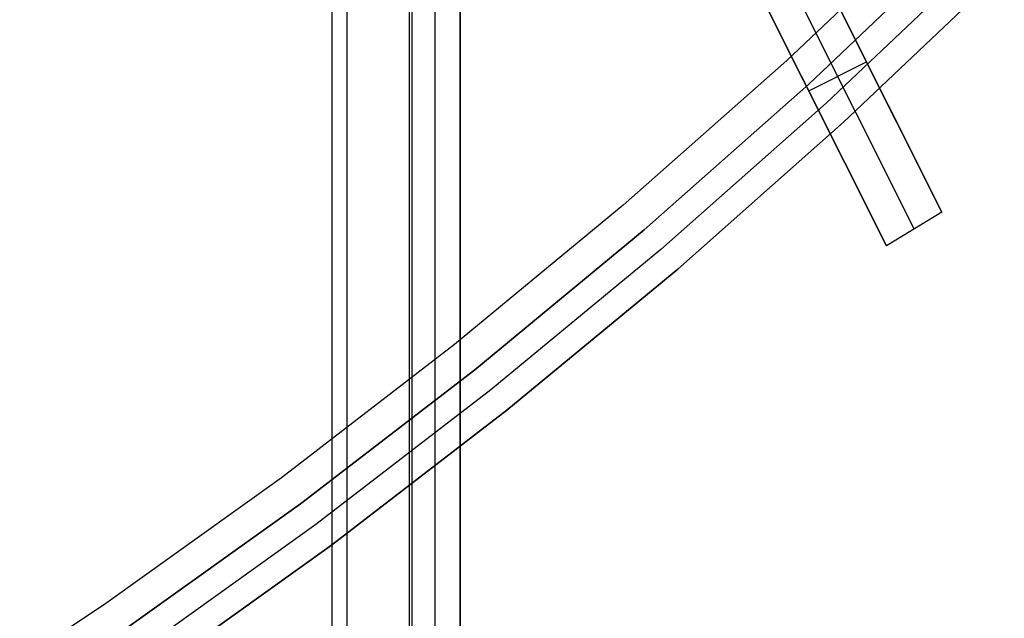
# Model space of a CAD drawing. Header units: millimetres. Extents: x 7986 to 9191, y -11326 to -10283.
# Tile 56 of 256: x 8643 to 8658, y -10747 to -10738. Entities that reach past the tile are written whole.
import ezdxf

# ---------------------------------------------------------------- set-up
doc = ezdxf.new("R2010")
doc.units = ezdxf.units.MM
doc.layers.add('BLANCO METALICO', color=7, linetype='Continuous', true_color=0xededed)
doc.layers.add('color', color=7, linetype='Continuous')

msp = doc.modelspace()

# ---------------------------------------------------------------- linework, layer by layer
at = {"color": 7, "true_color": 0xffffff}
for p, q in [((8647.792, -11325.811, 21.456), (8647.792, -10695.811, 21.456)), ((8648.017, -10695.811, 21.43), (8648.017, -11325.811, 21.43)), ((8648.992, -11325.811, 22.205), (8648.992, -10695.811, 22.205)), ((8649.03, -11325.811, 26.815), (8649.03, -10695.811, 26.815)), ((8649.385, -11325.811, 23.91), (8649.385, -10695.811, 23.91)), ((8649.771, -10695.811, 26.444), (8649.771, -11325.811, 26.444)), ((8649.779, -11325.811, 25.615), (8649.779, -10695.811, 25.615))]:
    msp.add_line(p, q, dxfattribs=at)
at = {"layer": 'BLANCO METALICO'}
for p, q in [((8657.299, -10735.846, 139.165), (8654.84, -10738.18, 139.165)), ((8657.299, -10735.846, 139.965), (8654.84, -10738.18, 139.965)), ((8655.178, -10738.549, 143.581), (8657.649, -10736.202, 143.581)), ((8657.649, -10736.202, 141.965), (8655.178, -10738.549, 141.965)), ((8655.178, -10738.549, 142.773), (8657.649, -10736.202, 142.773)), ((8657.649, -10736.202, 140.465), (8655.178, -10738.549, 140.465)), ((8657.93, -10736.488, 143.581), (8655.449, -10738.843, 143.581)), ((8658.21, -10736.773, 143.581), (8655.719, -10739.138, 143.581)), ((8655.719, -10739.138, 141.965), (8658.21, -10736.773, 141.965)), ((8655.719, -10739.138, 140.465), (8658.21, -10736.773, 140.465)), ((8658.21, -10736.773, 142.773), (8655.719, -10739.138, 142.773)), ((8658.21, -10736.773, 141.215), (8655.719, -10739.138, 141.215)), ((8654.84, -10738.18, 139.165), (8652.303, -10740.428, 139.165)), ((8654.84, -10738.18, 139.965), (8652.303, -10740.428, 139.965)), ((8652.628, -10740.808, 143.581), (8655.178, -10738.549, 143.581)), ((8655.178, -10738.549, 141.965), (8652.628, -10740.808, 141.965)), ((8652.628, -10740.808, 142.773), (8655.178, -10738.549, 142.773)), ((8655.178, -10738.549, 140.465), (8652.628, -10740.808, 140.465)), ((8655.449, -10738.843, 143.581), (8652.888, -10741.112, 143.581)), ((8655.719, -10739.138, 143.581), (8653.148, -10741.416, 143.581)), ((8653.148, -10741.416, 141.965), (8655.719, -10739.138, 141.965)), ((8653.148, -10741.416, 140.465), (8655.719, -10739.138, 140.465)), ((8655.719, -10739.138, 142.773), (8653.148, -10741.416, 142.773)), ((8655.719, -10739.138, 141.215), (8653.148, -10741.416, 141.215)), ((8652.303, -10740.428, 139.165), (8649.689, -10742.587, 139.165)), ((8652.303, -10740.428, 139.965), (8649.689, -10742.587, 139.965)), ((8650.001, -10742.978, 143.581), (8652.628, -10740.808, 143.581)), ((8652.628, -10740.808, 141.965), (8650.001, -10742.978, 141.965)), ((8650.001, -10742.978, 142.773), (8652.628, -10740.808, 142.773)), ((8652.628, -10740.808, 140.465), (8650.001, -10742.978, 140.465)), ((8652.888, -10741.112, 143.581), (8650.251, -10743.291, 143.581)), ((8653.148, -10741.416, 143.581), (8650.5, -10743.603, 143.581)), ((8650.5, -10743.603, 141.965), (8653.148, -10741.416, 141.965)), ((8650.5, -10743.603, 140.465), (8653.148, -10741.416, 140.465)), ((8653.148, -10741.416, 142.773), (8650.5, -10743.603, 142.773)), ((8653.148, -10741.416, 141.215), (8650.5, -10743.603, 141.215)), ((8649.689, -10742.587, 139.165), (8647.003, -10744.655, 139.165)), ((8649.689, -10742.587, 139.965), (8647.003, -10744.655, 139.965)), ((8647.301, -10745.056, 143.581), (8650.001, -10742.978, 143.581)), ((8650.001, -10742.978, 141.965), (8647.301, -10745.056, 141.965)), ((8647.301, -10745.056, 142.773), (8650.001, -10742.978, 142.773)), ((8650.001, -10742.978, 140.465), (8647.301, -10745.056, 140.465)), ((8650.251, -10743.291, 143.581), (8647.539, -10745.377, 143.581)), ((8650.5, -10743.603, 143.581), (8647.778, -10745.698, 143.581)), ((8647.778, -10745.698, 141.965), (8650.5, -10743.603, 141.965)), ((8647.778, -10745.698, 140.465), (8650.5, -10743.603, 140.465)), ((8650.5, -10743.603, 142.773), (8647.778, -10745.698, 142.773)), ((8650.5, -10743.603, 141.215), (8647.778, -10745.698, 141.215)), ((8647.003, -10744.655, 139.165), (8644.247, -10746.628, 139.165)), ((8647.003, -10744.655, 139.965), (8644.247, -10746.628, 139.965)), ((8644.531, -10747.04, 143.581), (8647.301, -10745.056, 143.581)), ((8647.301, -10745.056, 141.965), (8644.531, -10747.04, 141.965)), ((8644.531, -10747.04, 142.773), (8647.301, -10745.056, 142.773)), ((8647.301, -10745.056, 140.465), (8644.531, -10747.04, 140.465)), ((8647.539, -10745.377, 143.581), (8644.758, -10747.369, 143.581)), ((8647.778, -10745.698, 143.581), (8644.985, -10747.698, 143.581)), ((8644.985, -10747.698, 141.965), (8647.778, -10745.698, 141.965)), ((8644.985, -10747.698, 140.465), (8647.778, -10745.698, 140.465)), ((8647.778, -10745.698, 142.773), (8644.985, -10747.698, 142.773)), ((8647.778, -10745.698, 141.215), (8644.985, -10747.698, 141.215)), ((8644.247, -10746.628, 139.165), (8641.424, -10748.506, 139.165)), ((8644.247, -10746.628, 139.965), (8641.424, -10748.506, 139.965))]:
    msp.add_line(p, q, dxfattribs=at)
at = {"layer": 'color', "color": 254, "true_color": 0xcad1ee}
for p, q in [((8657.24, -10740.533, -16.988), (8654.868, -10735.799, -22.283)), ((8654.868, -10735.799, -14.823), (8657.24, -10740.533, -16.988)), ((8657.24, -10740.533, -16.988), (8654.868, -10735.799, -22.283)), ((8656.539, -10739.133, -18.553), (8654.868, -10735.799, -18.553)), ((8654.868, -10735.799, -14.823), (8657.24, -10740.533, -16.988)), ((8656.812, -10740.794, -16.946), (8654.44, -10736.061, -22.241)), ((8653.974, -10736.247, -22.283), (8656.383, -10741.054, -16.906)), ((8656.383, -10741.054, -16.906), (8653.974, -10736.247, -14.702)), ((8653.974, -10736.247, -22.283), (8656.383, -10741.054, -16.906)), ((8653.974, -10736.247, -18.492), (8655.672, -10739.636, -18.492)), ((8656.383, -10741.054, -16.906), (8653.974, -10736.247, -14.702)), ((8655.179, -10738.651, -19.594), (8656.073, -10738.203, -19.594)), ((8656.054, -10738.166, -19.635), (8656.054, -10738.166, -15.904)), ((8655.179, -10738.651, -19.594), (8655.179, -10738.651, -15.803)), ((8657.24, -10740.533, -16.988), (8656.383, -10741.054, -16.906)), ((8657.24, -10740.533, -16.988), (8656.383, -10741.054, -16.906))]:
    msp.add_line(p, q, dxfattribs=at)

doc.saveas('drawing.dxf')
